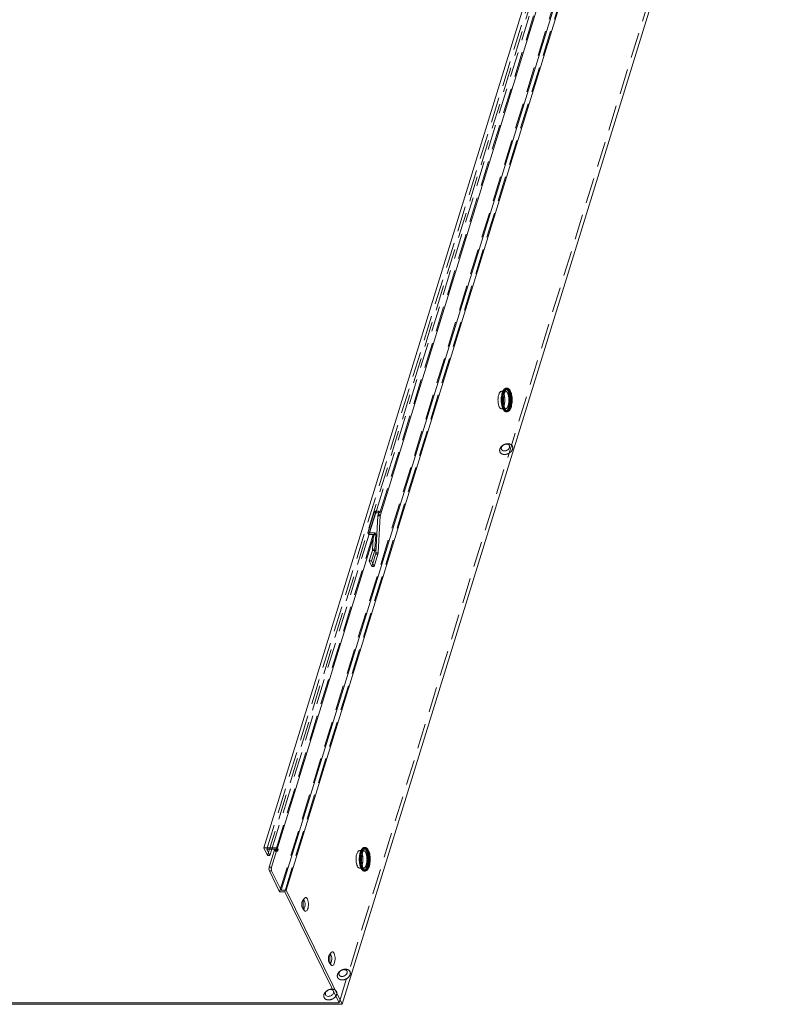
# Model space of a CAD drawing. Header units: millimetres. Extents: x 4497 to 13960, y 12291 to 16372.
# Tile 48 of 217: x 6052 to 6201, y 13938 to 14135. Entities that reach past the tile are written whole.
import ezdxf

# ---------------------------------------------------------------- set-up
doc = ezdxf.new("R2010")
doc.units = ezdxf.units.MM
doc.header["$LTSCALE"] = 0.8
doc.linetypes.add('HIDDEN', pattern=[9.525, 6.35, -3.175])
doc.layers.get('0').update_dxf_attribs({"linetype": 'CONTINUOUS', "lineweight": 0})
doc.layers.add('3', color=5, linetype='HIDDEN', lineweight=0)

msp = doc.modelspace()

# ---------------------------------------------------------------- linework, layer by layer
for p, q in [((6100.685, 13968.965), (6183.944, 14238.39)), ((6104.176, 13960.461), (6188.899, 14234.625)), ((6105.189, 13960.461), (6189.913, 14234.625)), ((6116.4, 13937.617), (6201.123, 14211.781)), ((6124.057, 14035.653), (6176.189, 14204.355)), ((6148.276, 14060.363), (6148.58, 14060.363)), ((6150.104, 14060.356), (6149.931, 14060.631)), ((6148.276, 14056.863), (6148.566, 14056.863)), ((6121.553, 14032.023), (6122.885, 14036.331)), ((6123.037, 14036.02), (6121.802, 14032.023)), ((6121.875, 14032.023), (6123.104, 14036)), ((6123.806, 14036.331), (6122.885, 14036.331)), ((6122.885, 14036.331), (6123.037, 14036.02)), ((6123.71, 14036.02), (6123.037, 14036.02)), ((6123.556, 14035.415), (6123.129, 14028.014)), ((6123.556, 14035.415), (6124.016, 14035.415)), ((6123.589, 14028.014), (6124.016, 14035.415)), ((6123.596, 14035.653), (6123.806, 14036.331)), ((6123.596, 14035.653), (6124.057, 14035.653)), ((6103.449, 13968.965), (6122.935, 14032.023)), ((6122.935, 14032.023), (6121.553, 14032.023)), ((6122.935, 14032.023), (6123.111, 14031.664)), ((6123.111, 14031.664), (6122.942, 14028.735)), ((6122.902, 14028.497), (6122.252, 14026.394)), ((6122.503, 14025.882), (6123.089, 14027.777)), ((6122.786, 14025.306), (6123.549, 14027.777)), ((6123.549, 14027.777), (6123.089, 14027.777)), ((6123.589, 14028.014), (6123.129, 14028.014)), ((6122.252, 14026.394), (6122.786, 14025.306)), ((6100.685, 13968.965), (6103.449, 13968.965)), ((6100.685, 13968.965), (6101.448, 13967.411)), ((6103.601, 13968.654), (6101.298, 13968.654)), ((6101.298, 13968.654), (6101.908, 13967.411)), ((6101.778, 13965.048), (6102.867, 13968.573)), ((6101.908, 13967.411), (6102.293, 13968.654)), ((6102.238, 13965.048), (6103.327, 13968.573)), ((6103.327, 13968.573), (6102.867, 13968.573)), ((6103.116, 13968.573), (6103.141, 13968.654)), ((6103.327, 13968.573), (6103.48, 13968.262)), ((6103.449, 13968.965), (6103.601, 13968.654)), ((6103.48, 13968.262), (6103.601, 13968.654)), ((6119.854, 13968.391), (6120.158, 13968.391)), ((6121.682, 13968.384), (6121.51, 13968.659)), ((6101.448, 13967.411), (6101.908, 13967.411)), ((6101.778, 13965.048), (6102.238, 13965.048)), ((6119.854, 13964.891), (6120.145, 13964.891)), ((6101.809, 13964.346), (6102.27, 13964.346)), ((6101.809, 13964.346), (6103.868, 13960.15)), ((6104.176, 13960.461), (6102.27, 13964.346)), ((6104.176, 13960.461), (6105.189, 13960.461)), ((6116.4, 13937.617), (6105.189, 13960.461)), ((6104.881, 13960.15), (6103.868, 13960.15)), ((6104.881, 13960.15), (6115.787, 13937.927)), ((6108.868, 13956.364), (6108.761, 13956.534)), ((6114.207, 13945.486), (6114.099, 13945.656)), ((5914.687, 13937.617), (6116.4, 13937.617)), ((5914.995, 13937.927), (6115.787, 13937.927))]:
    msp.add_line(p, q)
for centre, radius, start, end in [((6151.166, 14059.36), 2.568, 156.20905, 160.13176), ((6151.274, 14057.943), 2.49, 200.39758, 202.36946), ((6150.356, 14057.748), 1.993, 203.85121, 206.11183), ((6150.647, 14057.721), 2.203, 202.69144, 206.07863), ((6151.382, 14057.949), 2.799, 199.67586, 201.46323), ((6150.551, 14057.586), 1.892, 206.1231, 208.07232), ((6150.905, 14057.789), 2.091, 202.31682, 206.06515), ((6150.616, 14057.65), 1.77, 206.11994, 208.24638), ((6125.208, 14035.347), 1.194, 172.6423, 176.72967), ((6122.397, 14028.082), 1.194, 352.6423, 356.72967), ((6122.744, 13967.388), 2.568, 156.20905, 160.13176), ((6121.935, 13965.775), 1.993, 203.85121, 206.11183), ((6122.225, 13965.749), 2.203, 202.69144, 206.07863), ((6122.961, 13965.977), 2.799, 199.67586, 201.46323), ((6122.129, 13965.613), 1.892, 206.1231, 208.07232), ((6122.852, 13965.97), 2.49, 200.39758, 202.36946), ((6122.484, 13965.817), 2.091, 202.31682, 206.06515), ((6122.195, 13965.677), 1.77, 206.11994, 208.24638), ((6108.473, 13958.221), 1.062, 26.1123, 28.69505), ((6113.811, 13947.343), 1.062, 26.1123, 28.69505)]:
    msp.add_arc(centre, radius, start, end)
for points, knots in [([(6148.275, 14060.363), (6148.139, 14060.363), (6147.931, 14060.164), (6147.782, 14059.842), (6147.676, 14059.485), (6147.611, 14059.075), (6147.58, 14058.492), (6147.618, 14058.048), (6147.68, 14057.763)], [0, 0, 0, 0, 0.1443205, 0.2528655, 0.384486, 0.5333876, 0.6916546, 1, 1, 1, 1]), ([(6148.256, 14058.163), (6148.246, 14058.292), (6148.224, 14058.798), (6148.266, 14059.309), (6148.344, 14059.678)], [0, 0, 0, 0, 0.2553307, 1, 1, 1, 1]), ([(6148.458, 14057.36), (6148.364, 14057.747), (6148.281, 14058.551), (6148.347, 14059.356), (6148.431, 14059.75)], [0, 0, 0, 0, 0.4967906, 1, 1, 1, 1]), ([(6148.344, 14059.678), (6148.356, 14059.734), (6148.404, 14059.94), (6148.47, 14060.142), (6148.532, 14060.283)], [0, 0, 0, 0, 0.2697214, 1, 1, 1, 1]), ([(6148.431, 14059.75), (6148.474, 14059.952), (6148.575, 14060.308), (6148.748, 14060.641), (6148.852, 14060.765)], [0, 0, 0, 0, 0.5608972, 1, 1, 1, 1]), ([(6148.615, 14059.75), (6148.531, 14059.356), (6148.466, 14058.551), (6148.548, 14057.747), (6148.642, 14057.36)], [0, 0, 0, 0, 0.5032144, 1, 1, 1, 1]), ([(6148.532, 14060.283), (6148.546, 14060.314), (6148.598, 14060.425), (6148.662, 14060.531), (6148.716, 14060.602)], [0, 0, 0, 0, 0.2727282, 1, 1, 1, 1]), ([(6148.751, 14060.233), (6148.737, 14060.196), (6148.684, 14060.037), (6148.642, 14059.875), (6148.615, 14059.75)], [0, 0, 0, 0, 0.2364337, 1, 1, 1, 1]), ([(6148.805, 14059.678), (6148.726, 14059.309), (6148.665, 14058.555), (6148.742, 14057.801), (6148.83, 14057.439)], [0, 0, 0, 0, 0.5032292, 1, 1, 1, 1]), ([(6148.993, 14060.283), (6148.973, 14060.239), (6148.894, 14060.043), (6148.839, 14059.838), (6148.805, 14059.678)], [0, 0, 0, 0, 0.2293328, 1, 1, 1, 1]), ([(6149.427, 14060.988), (6149.37, 14060.988), (6149.209, 14060.947), (6148.987, 14060.734), (6148.872, 14060.521), (6148.816, 14060.396)], [0, 0, 0, 0, 0.1912272, 0.5386349, 1, 1, 1, 1]), ([(6148.908, 14060.827), (6148.933, 14060.852), (6149.027, 14060.935), (6149.153, 14060.988), (6149.243, 14060.988)], [0, 0, 0, 0, 0.2845154, 1, 1, 1, 1]), ([(6149.166, 14060.587), (6149.15, 14060.566), (6149.083, 14060.47), (6149.029, 14060.366), (6148.993, 14060.283)], [0, 0, 0, 0, 0.2290259, 1, 1, 1, 1]), ([(6149.931, 14060.63), (6149.847, 14060.731), (6149.671, 14060.868), (6149.404, 14060.816), (6149.3, 14060.736), (6149.252, 14060.687)], [0, 0, 0, 0, 0.5084927, 0.7353421, 1, 1, 1, 1]), ([(6149.729, 14060.858), (6149.706, 14060.879), (6149.619, 14060.947), (6149.507, 14060.988), (6149.427, 14060.988)], [0, 0, 0, 0, 0.2792561, 1, 1, 1, 1]), ([(6149.931, 14056.596), (6150.007, 14056.687), (6150.141, 14056.919), (6150.344, 14057.502), (6150.46, 14058.371), (6150.409, 14059.405), (6150.241, 14060.077), (6150.104, 14060.356)], [0, 0, 0, 0, 0.0910028, 0.2036757, 0.4748933, 0.7604046, 1, 1, 1, 1]), ([(6147.68, 14057.763), (6147.691, 14057.714), (6147.734, 14057.536), (6147.794, 14057.362), (6147.852, 14057.242)], [0, 0, 0, 0, 0.2736859, 1, 1, 1, 1]), ([(6147.852, 14057.242), (6147.88, 14057.186), (6147.971, 14057.021), (6148.145, 14056.863), (6148.277, 14056.863)], [0, 0, 0, 0, 0.3224925, 1, 1, 1, 1]), ([(6148.369, 14057.439), (6148.355, 14057.496), (6148.303, 14057.734), (6148.271, 14057.978), (6148.256, 14058.163)], [0, 0, 0, 0, 0.2385491, 1, 1, 1, 1]), ([(6148.533, 14056.942), (6148.517, 14056.979), (6148.451, 14057.14), (6148.401, 14057.308), (6148.369, 14057.439)], [0, 0, 0, 0, 0.2314875, 1, 1, 1, 1]), ([(6148.614, 14056.871), (6148.599, 14056.908), (6148.537, 14057.068), (6148.488, 14057.232), (6148.458, 14057.36)], [0, 0, 0, 0, 0.2336018, 1, 1, 1, 1]), ([(6148.642, 14057.36), (6148.649, 14057.329), (6148.679, 14057.21), (6148.716, 14057.092), (6148.746, 14057.006)], [0, 0, 0, 0, 0.2602314, 1, 1, 1, 1]), ([(6148.83, 14057.439), (6148.837, 14057.407), (6148.869, 14057.284), (6148.907, 14057.163), (6148.94, 14057.075)], [0, 0, 0, 0, 0.261554, 1, 1, 1, 1]), ([(6148.882, 14056.695), (6148.9, 14056.662), (6148.968, 14056.544), (6149.052, 14056.433), (6149.126, 14056.368)], [0, 0, 0, 0, 0.2790132, 1, 1, 1, 1]), ([(6149.243, 14056.238), (6149.217, 14056.238), (6149.106, 14056.25), (6149.005, 14056.311), (6148.941, 14056.368)], [0, 0, 0, 0, 0.2317156, 1, 1, 1, 1]), ([(6149.057, 14056.812), (6149.073, 14056.781), (6149.137, 14056.672), (6149.215, 14056.57), (6149.283, 14056.51)], [0, 0, 0, 0, 0.2787009, 1, 1, 1, 1]), ([(6149.126, 14056.368), (6149.137, 14056.358), (6149.181, 14056.321), (6149.231, 14056.29), (6149.27, 14056.273)], [0, 0, 0, 0, 0.2661466, 1, 1, 1, 1]), ([(6149.283, 14056.51), (6149.306, 14056.49), (6149.391, 14056.423), (6149.503, 14056.385), (6149.581, 14056.389)], [0, 0, 0, 0, 0.280263, 1, 1, 1, 1]), ([(6149.427, 14056.238), (6149.456, 14056.238), (6149.582, 14056.254), (6149.694, 14056.331), (6149.762, 14056.4)], [0, 0, 0, 0, 0.228027, 1, 1, 1, 1]), ([(6149.581, 14056.389), (6149.607, 14056.39), (6149.719, 14056.408), (6149.818, 14056.478), (6149.879, 14056.539)], [0, 0, 0, 0, 0.2277758, 1, 1, 1, 1]), ([(6122.902, 14028.497), (6122.907, 14028.515), (6122.928, 14028.593), (6122.938, 14028.673), (6122.942, 14028.735)], [0, 0, 0, 0, 0.2309368, 1, 1, 1, 1]), ([(6119.854, 13968.391), (6119.717, 13968.391), (6119.509, 13968.192), (6119.361, 13967.87), (6119.254, 13967.513), (6119.189, 13967.102), (6119.158, 13966.52), (6119.197, 13966.076), (6119.259, 13965.791)], [0, 0, 0, 0, 0.1443205, 0.2528655, 0.384486, 0.5333876, 0.6916546, 1, 1, 1, 1]), ([(6120.009, 13967.778), (6120.052, 13967.98), (6120.153, 13968.336), (6120.327, 13968.669), (6120.43, 13968.793)], [0, 0, 0, 0, 0.5608972, 1, 1, 1, 1]), ([(6120.111, 13968.311), (6120.124, 13968.342), (6120.177, 13968.453), (6120.24, 13968.559), (6120.295, 13968.629)], [0, 0, 0, 0, 0.2727282, 1, 1, 1, 1]), ([(6121.006, 13969.016), (6120.949, 13969.016), (6120.788, 13968.974), (6120.565, 13968.761), (6120.45, 13968.549), (6120.395, 13968.424)], [0, 0, 0, 0, 0.1912272, 0.5386349, 1, 1, 1, 1]), ([(6120.486, 13968.854), (6120.512, 13968.88), (6120.605, 13968.963), (6120.732, 13969.016), (6120.822, 13969.016)], [0, 0, 0, 0, 0.2845154, 1, 1, 1, 1]), ([(6120.744, 13968.615), (6120.728, 13968.593), (6120.662, 13968.497), (6120.608, 13968.393), (6120.571, 13968.311)], [0, 0, 0, 0, 0.2290259, 1, 1, 1, 1]), ([(6121.51, 13968.658), (6121.425, 13968.759), (6121.249, 13968.896), (6120.982, 13968.843), (6120.879, 13968.763), (6120.83, 13968.715)], [0, 0, 0, 0, 0.5084927, 0.7353421, 1, 1, 1, 1]), ([(6121.307, 13968.886), (6121.284, 13968.906), (6121.197, 13968.975), (6121.085, 13969.016), (6121.006, 13969.016)], [0, 0, 0, 0, 0.2792561, 1, 1, 1, 1]), ([(6121.51, 13964.624), (6121.585, 13964.714), (6121.719, 13964.946), (6121.922, 13965.529), (6122.038, 13966.399), (6121.988, 13967.432), (6121.819, 13968.105), (6121.682, 13968.384)], [0, 0, 0, 0, 0.0910028, 0.2036757, 0.4748933, 0.7604046, 1, 1, 1, 1]), ([(6119.835, 13966.191), (6119.824, 13966.32), (6119.802, 13966.826), (6119.844, 13967.337), (6119.923, 13967.706)], [0, 0, 0, 0, 0.2553307, 1, 1, 1, 1]), ([(6120.036, 13965.387), (6119.942, 13965.774), (6119.86, 13966.578), (6119.926, 13967.383), (6120.009, 13967.778)], [0, 0, 0, 0, 0.4967906, 1, 1, 1, 1]), ([(6119.923, 13967.706), (6119.934, 13967.762), (6119.983, 13967.967), (6120.048, 13968.17), (6120.111, 13968.311)], [0, 0, 0, 0, 0.2697214, 1, 1, 1, 1]), ([(6120.194, 13967.778), (6120.11, 13967.383), (6120.044, 13966.578), (6120.126, 13965.774), (6120.22, 13965.387)], [0, 0, 0, 0, 0.5032144, 1, 1, 1, 1]), ([(6120.329, 13968.26), (6120.316, 13968.223), (6120.262, 13968.065), (6120.22, 13967.903), (6120.194, 13967.778)], [0, 0, 0, 0, 0.2364337, 1, 1, 1, 1]), ([(6120.383, 13967.706), (6120.305, 13967.336), (6120.243, 13966.582), (6120.32, 13965.829), (6120.408, 13965.467)], [0, 0, 0, 0, 0.5032292, 1, 1, 1, 1]), ([(6120.571, 13968.311), (6120.552, 13968.267), (6120.473, 13968.07), (6120.417, 13967.865), (6120.383, 13967.706)], [0, 0, 0, 0, 0.2293328, 1, 1, 1, 1]), ([(6101.809, 13964.346), (6101.759, 13964.448), (6101.723, 13964.69), (6101.741, 13964.93), (6101.778, 13965.048)], [0, 0, 0, 0, 0.4803321, 1, 1, 1, 1]), ([(6102.238, 13965.048), (6102.233, 13965.031), (6102.212, 13964.953), (6102.202, 13964.873), (6102.198, 13964.811)], [0, 0, 0, 0, 0.2295371, 1, 1, 1, 1]), ([(6102.229, 13964.46), (6102.232, 13964.449), (6102.243, 13964.41), (6102.257, 13964.372), (6102.27, 13964.346)], [0, 0, 0, 0, 0.2708792, 1, 1, 1, 1]), ([(6119.259, 13965.791), (6119.269, 13965.742), (6119.312, 13965.564), (6119.372, 13965.389), (6119.431, 13965.27)], [0, 0, 0, 0, 0.2736859, 1, 1, 1, 1]), ([(6119.431, 13965.27), (6119.458, 13965.214), (6119.549, 13965.049), (6119.723, 13964.891), (6119.855, 13964.891)], [0, 0, 0, 0, 0.3224925, 1, 1, 1, 1]), ([(6119.947, 13965.467), (6119.934, 13965.523), (6119.882, 13965.762), (6119.85, 13966.005), (6119.835, 13966.191)], [0, 0, 0, 0, 0.2385491, 1, 1, 1, 1]), ([(6120.111, 13964.969), (6120.095, 13965.006), (6120.029, 13965.168), (6119.979, 13965.336), (6119.947, 13965.467)], [0, 0, 0, 0, 0.2314875, 1, 1, 1, 1]), ([(6120.193, 13964.899), (6120.177, 13964.936), (6120.115, 13965.095), (6120.067, 13965.26), (6120.036, 13965.387)], [0, 0, 0, 0, 0.2336018, 1, 1, 1, 1]), ([(6120.22, 13965.387), (6120.227, 13965.356), (6120.258, 13965.237), (6120.294, 13965.12), (6120.325, 13965.034)], [0, 0, 0, 0, 0.2602314, 1, 1, 1, 1]), ([(6120.408, 13965.467), (6120.416, 13965.434), (6120.447, 13965.311), (6120.485, 13965.19), (6120.518, 13965.102)], [0, 0, 0, 0, 0.261554, 1, 1, 1, 1]), ([(6120.46, 13964.723), (6120.478, 13964.689), (6120.546, 13964.571), (6120.63, 13964.461), (6120.704, 13964.396)], [0, 0, 0, 0, 0.2790132, 1, 1, 1, 1]), ([(6120.822, 13964.266), (6120.796, 13964.266), (6120.685, 13964.278), (6120.584, 13964.339), (6120.52, 13964.396)], [0, 0, 0, 0, 0.2317156, 1, 1, 1, 1]), ([(6120.635, 13964.839), (6120.652, 13964.809), (6120.715, 13964.7), (6120.793, 13964.598), (6120.861, 13964.538)], [0, 0, 0, 0, 0.2787009, 1, 1, 1, 1]), ([(6120.704, 13964.396), (6120.716, 13964.385), (6120.76, 13964.349), (6120.809, 13964.318), (6120.848, 13964.3)], [0, 0, 0, 0, 0.2661466, 1, 1, 1, 1]), ([(6120.861, 13964.538), (6120.884, 13964.517), (6120.969, 13964.45), (6121.081, 13964.413), (6121.159, 13964.416)], [0, 0, 0, 0, 0.280263, 1, 1, 1, 1]), ([(6121.005, 13964.266), (6121.034, 13964.266), (6121.161, 13964.281), (6121.272, 13964.358), (6121.341, 13964.427)], [0, 0, 0, 0, 0.228027, 1, 1, 1, 1]), ([(6121.159, 13964.416), (6121.185, 13964.417), (6121.298, 13964.436), (6121.396, 13964.505), (6121.458, 13964.567)], [0, 0, 0, 0, 0.2277758, 1, 1, 1, 1]), ([(6108.674, 13958.465), (6108.684, 13958.498), (6108.724, 13958.614), (6108.776, 13958.728), (6108.825, 13958.801)], [0, 0, 0, 0, 0.278425, 1, 1, 1, 1]), ([(6108.866, 13958.856), (6108.914, 13958.913), (6109.032, 13959.017), (6109.187, 13958.972), (6109.24, 13958.933)], [0, 0, 0, 0, 0.5323765, 1, 1, 1, 1]), ([(6109.24, 13958.933), (6109.255, 13958.922), (6109.322, 13958.865), (6109.372, 13958.791), (6109.404, 13958.731)], [0, 0, 0, 0, 0.2180517, 1, 1, 1, 1]), ([(6109.426, 13958.688), (6109.507, 13958.525), (6109.609, 13958.131), (6109.647, 13957.519), (6109.579, 13956.928), (6109.456, 13956.562), (6109.364, 13956.424)], [0, 0, 0, 0, 0.2347095, 0.5149326, 0.7868169, 1, 1, 1, 1]), ([(6108.56, 13957.486), (6108.557, 13957.573), (6108.558, 13957.902), (6108.603, 13958.233), (6108.674, 13958.465)], [0, 0, 0, 0, 0.2645303, 1, 1, 1, 1]), ([(6108.679, 13956.741), (6108.662, 13956.796), (6108.596, 13957.039), (6108.567, 13957.292), (6108.56, 13957.486)], [0, 0, 0, 0, 0.2294813, 1, 1, 1, 1]), ([(6108.761, 13956.534), (6108.753, 13956.55), (6108.722, 13956.617), (6108.696, 13956.687), (6108.679, 13956.741)], [0, 0, 0, 0, 0.2340952, 1, 1, 1, 1]), ([(6108.94, 13957.233), (6108.92, 13957.123), (6108.873, 13956.945), (6108.756, 13956.776), (6108.688, 13956.748)], [0, 0, 0, 0, 0.6044246, 1, 1, 1, 1]), ([(6108.708, 13958.465), (6108.721, 13958.457), (6108.78, 13958.412), (6108.82, 13958.348), (6108.845, 13958.296)], [0, 0, 0, 0, 0.2093117, 1, 1, 1, 1]), ([(6108.845, 13958.296), (6108.919, 13958.146), (6108.987, 13957.784), (6108.976, 13957.422), (6108.94, 13957.233)], [0, 0, 0, 0, 0.4667952, 1, 1, 1, 1]), ([(6109.364, 13956.424), (6109.307, 13956.339), (6109.184, 13956.211), (6108.975, 13956.255), (6108.903, 13956.324), (6108.868, 13956.364)], [0, 0, 0, 0, 0.5146749, 0.7331551, 1, 1, 1, 1]), ([(6113.899, 13946.607), (6113.896, 13946.694), (6113.896, 13947.024), (6113.941, 13947.355), (6114.012, 13947.587)], [0, 0, 0, 0, 0.2645303, 1, 1, 1, 1]), ([(6114.012, 13947.587), (6114.022, 13947.619), (6114.062, 13947.736), (6114.114, 13947.849), (6114.164, 13947.923)], [0, 0, 0, 0, 0.278425, 1, 1, 1, 1]), ([(6114.046, 13947.586), (6114.06, 13947.579), (6114.118, 13947.534), (6114.158, 13947.47), (6114.183, 13947.418)], [0, 0, 0, 0, 0.2093117, 1, 1, 1, 1]), ([(6114.183, 13947.418), (6114.257, 13947.268), (6114.325, 13946.905), (6114.314, 13946.544), (6114.279, 13946.355)], [0, 0, 0, 0, 0.4667952, 1, 1, 1, 1]), ([(6114.204, 13947.978), (6114.252, 13948.035), (6114.371, 13948.138), (6114.525, 13948.093), (6114.578, 13948.055)], [0, 0, 0, 0, 0.5323765, 1, 1, 1, 1]), ([(6114.578, 13948.055), (6114.593, 13948.044), (6114.66, 13947.987), (6114.71, 13947.912), (6114.743, 13947.852)], [0, 0, 0, 0, 0.2180517, 1, 1, 1, 1]), ([(6114.765, 13947.81), (6114.845, 13947.646), (6114.947, 13947.253), (6114.985, 13946.641), (6114.917, 13946.05), (6114.794, 13945.684), (6114.702, 13945.546)], [0, 0, 0, 0, 0.2347095, 0.5149326, 0.7868169, 1, 1, 1, 1]), ([(6114.017, 13945.863), (6114, 13945.918), (6113.934, 13946.161), (6113.906, 13946.413), (6113.899, 13946.607)], [0, 0, 0, 0, 0.2294813, 1, 1, 1, 1]), ([(6114.099, 13945.656), (6114.091, 13945.671), (6114.06, 13945.739), (6114.035, 13945.808), (6114.017, 13945.863)], [0, 0, 0, 0, 0.2340952, 1, 1, 1, 1]), ([(6114.279, 13946.355), (6114.258, 13946.244), (6114.211, 13946.067), (6114.095, 13945.898), (6114.027, 13945.869)], [0, 0, 0, 0, 0.6044246, 1, 1, 1, 1]), ([(6114.702, 13945.546), (6114.646, 13945.461), (6114.522, 13945.333), (6114.313, 13945.377), (6114.241, 13945.445), (6114.207, 13945.486)], [0, 0, 0, 0, 0.5146749, 0.7331551, 1, 1, 1, 1]), ([(6113.053, 13939.886), (6113.027, 13939.802), (6113.008, 13939.625), (6113.168, 13939.29), (6113.581, 13939.166), (6113.98, 13939.24), (6114.37, 13939.425), (6114.604, 13939.688), (6114.665, 13939.886)], [0, 0, 0, 0, 0.1121284, 0.2172241, 0.4500789, 0.5902441, 0.7357976, 1, 1, 1, 1]), ([(6114.665, 13939.886), (6114.691, 13939.969), (6114.709, 13940.146), (6114.55, 13940.481), (6114.137, 13940.605), (6113.738, 13940.531), (6113.347, 13940.346), (6113.114, 13940.083), (6113.053, 13939.886)], [0, 0, 0, 0, 0.1121284, 0.2172241, 0.4500789, 0.5902441, 0.7357976, 1, 1, 1, 1])]:
    msp.add_open_spline(points, degree=3, knots=knots)
for points in [[(6148.852, 14060.765), (6148.87, 14060.787), (6148.888, 14060.807), (6148.908, 14060.827)], [(6149.252, 14060.687), (6149.22, 14060.656), (6149.192, 14060.622), (6149.166, 14060.587)], [(6149.819, 14060.764), (6149.792, 14060.798), (6149.762, 14060.829), (6149.729, 14060.858)], [(6148.645, 14056.728), (6148.616, 14056.774), (6148.59, 14056.822), (6148.566, 14056.87)], [(6148.756, 14056.594), (6148.724, 14056.646), (6148.695, 14056.699), (6148.668, 14056.753)], [(6148.851, 14056.462), (6148.816, 14056.504), (6148.785, 14056.549), (6148.756, 14056.594)], [(6148.777, 14056.925), (6148.8, 14056.866), (6148.825, 14056.809), (6148.852, 14056.753)], [(6148.941, 14056.368), (6148.909, 14056.397), (6148.879, 14056.429), (6148.851, 14056.462)], [(6149.27, 14056.273), (6149.319, 14056.251), (6149.373, 14056.238), (6149.427, 14056.238)], [(6149.879, 14056.539), (6149.898, 14056.557), (6149.915, 14056.577), (6149.931, 14056.596)], [(6123.556, 14035.415), (6123.559, 14035.47), (6123.566, 14035.526), (6123.577, 14035.58)], [(6123.577, 14035.58), (6123.583, 14035.604), (6123.589, 14035.629), (6123.596, 14035.653)], [(6124.057, 14035.653), (6124.041, 14035.603), (6124.031, 14035.552), (6124.024, 14035.5)], [(6123.107, 14027.849), (6123.102, 14027.825), (6123.096, 14027.8), (6123.089, 14027.777)], [(6123.129, 14028.014), (6123.125, 14027.959), (6123.119, 14027.903), (6123.107, 14027.849)], [(6123.549, 14027.777), (6123.564, 14027.826), (6123.575, 14027.878), (6123.581, 14027.929)], [(6120.43, 13968.793), (6120.448, 13968.814), (6120.467, 13968.835), (6120.486, 13968.854)], [(6120.83, 13968.715), (6120.799, 13968.684), (6120.77, 13968.65), (6120.744, 13968.615)], [(6121.398, 13968.792), (6121.37, 13968.825), (6121.34, 13968.857), (6121.307, 13968.886)], [(6102.198, 13964.811), (6102.193, 13964.725), (6102.196, 13964.638), (6102.21, 13964.554)], [(6102.21, 13964.554), (6102.215, 13964.522), (6102.221, 13964.491), (6102.229, 13964.46)], [(6120.223, 13964.755), (6120.195, 13964.801), (6120.169, 13964.849), (6120.145, 13964.898)], [(6120.334, 13964.622), (6120.302, 13964.673), (6120.273, 13964.726), (6120.247, 13964.78)], [(6120.429, 13964.49), (6120.395, 13964.532), (6120.363, 13964.576), (6120.334, 13964.622)], [(6120.355, 13964.952), (6120.378, 13964.894), (6120.403, 13964.837), (6120.431, 13964.78)], [(6120.52, 13964.396), (6120.487, 13964.425), (6120.457, 13964.456), (6120.429, 13964.49)], [(6121.458, 13964.567), (6121.476, 13964.585), (6121.493, 13964.604), (6121.51, 13964.624)], [(6120.848, 13964.3), (6120.897, 13964.279), (6120.952, 13964.266), (6121.005, 13964.266)], [(6108.825, 13958.801), (6108.838, 13958.82), (6108.852, 13958.839), (6108.866, 13958.856)], [(6114.164, 13947.923), (6114.176, 13947.942), (6114.19, 13947.96), (6114.204, 13947.978)]]:
    msp.add_open_spline(points, degree=3)
at = {"layer": '3'}
for p, q in [((6101.298, 13968.654), (6184.557, 14238.079)), ((6101.448, 13967.411), (6184.707, 14236.836)), ((6103.868, 13960.15), (6188.591, 14234.314)), ((6104.881, 13960.15), (6189.605, 14234.314)), ((6115.787, 13937.927), (6200.51, 14212.092)), ((6123.104, 14036), (6175.13, 14204.355)), ((6123.958, 14036.02), (6175.881, 14204.044)), ((6148.58, 14060.363), (6149.105, 14060.363)), ((6148.739, 14060.63), (6148.852, 14060.765)), ((6149.243, 14060.988), (6149.427, 14060.988)), ((6149.932, 14060.63), (6149.818, 14060.765)), ((6150.002, 14060.474), (6149.819, 14060.764)), ((6148.566, 14056.863), (6149.105, 14056.863)), ((6148.739, 14056.597), (6148.852, 14056.461)), ((6149.243, 14056.238), (6149.427, 14056.238)), ((6149.932, 14056.597), (6149.818, 14056.461)), ((6123.958, 14036.02), (6123.71, 14036.02)), ((6123.806, 14036.331), (6123.958, 14036.02)), ((6102.293, 13968.654), (6121.875, 14032.023)), ((6103.141, 13968.654), (6122.627, 14031.712)), ((6121.553, 14032.023), (6121.706, 14031.712)), ((6121.802, 14032.023), (6121.706, 14031.712)), ((6122.627, 14031.712), (6121.706, 14031.712)), ((6122.481, 14028.735), (6122.65, 14031.664)), ((6122.627, 14031.712), (6122.65, 14031.664)), ((6122.65, 14031.664), (6123.111, 14031.664)), ((6122.441, 14028.497), (6121.791, 14026.394)), ((6122.441, 14028.497), (6122.902, 14028.497)), ((6122.481, 14028.735), (6122.942, 14028.735)), ((6122.252, 14026.394), (6121.791, 14026.394)), ((6121.791, 14026.394), (6122.325, 14025.306)), ((6122.325, 14025.306), (6122.503, 14025.882)), ((6122.786, 14025.306), (6122.325, 14025.306)), ((6102.867, 13968.573), (6103.019, 13968.262)), ((6103.019, 13968.262), (6103.116, 13968.573)), ((6120.158, 13968.391), (6120.683, 13968.391)), ((6120.317, 13968.657), (6120.43, 13968.793)), ((6120.822, 13969.016), (6121.006, 13969.016)), ((6121.51, 13968.657), (6121.397, 13968.793)), ((6121.581, 13968.501), (6121.398, 13968.792)), ((6103.48, 13968.262), (6103.019, 13968.262)), ((6120.145, 13964.891), (6120.683, 13964.891)), ((6120.317, 13964.624), (6120.43, 13964.489)), ((6121.51, 13964.624), (6121.397, 13964.488)), ((6120.822, 13964.266), (6121.006, 13964.266)), ((6108.489, 13958.404), (6108.867, 13958.857)), ((6108.491, 13956.817), (6108.421, 13956.926)), ((6108.489, 13956.818), (6108.867, 13956.365)), ((6113.827, 13947.526), (6114.206, 13947.979)), ((6113.829, 13945.939), (6113.76, 13946.047)), ((6113.827, 13945.94), (6114.205, 13945.487))]:
    msp.add_line(p, q, dxfattribs=at)
for centre, radius, start, end in [((6149.505, 14059.99), 0.998, 140.14273, 142.23241), ((6149.726, 14057.399), 1.273, 211.82956, 215.84036), ((6149.58, 14057.294), 1.093, 215.88558, 218.18659), ((6149.504, 14057.235), 0.997, 218.19711, 219.84838), ((6121.084, 13968.018), 0.998, 140.14273, 142.23241), ((6121.297, 13965.421), 1.264, 211.8191, 216.14684), ((6121.152, 13965.317), 1.084, 216.20814, 218.19199), ((6121.083, 13965.262), 0.997, 218.19711, 219.84838)]:
    msp.add_arc(centre, radius, start, end, dxfattribs=at)
for points, knots in [([(6148.7, 14059.984), (6148.672, 14060.04), (6148.581, 14060.205), (6148.407, 14060.363), (6148.275, 14060.363)], [0, 0, 0, 0, 0.3224925, 1, 1, 1, 1]), ([(6148.277, 14056.863), (6148.447, 14056.863), (6148.688, 14057.159), (6148.837, 14057.582), (6148.933, 14058.053), (6148.967, 14058.568), (6148.943, 14059.089), (6148.859, 14059.567), (6148.761, 14059.858), (6148.7, 14059.984)], [0, 0, 0, 0, 0.1509782, 0.2706167, 0.4141025, 0.5710905, 0.7291031, 0.8757824, 1, 1, 1, 1]), ([(6149.104, 14060.363), (6148.934, 14060.363), (6148.693, 14060.067), (6148.544, 14059.645), (6148.447, 14059.173), (6148.414, 14058.658), (6148.438, 14058.137), (6148.521, 14057.66), (6148.62, 14057.368), (6148.681, 14057.242)], [0, 0, 0, 0, 0.1509782, 0.2706167, 0.4141025, 0.5710905, 0.7291031, 0.8757824, 1, 1, 1, 1]), ([(6148.739, 14060.63), (6148.801, 14060.704), (6148.938, 14060.832), (6149.23, 14060.85), (6149.476, 14060.655), (6149.589, 14060.468), (6149.643, 14060.356)], [0, 0, 0, 0, 0.2460214, 0.4484655, 0.684215, 1, 1, 1, 1]), ([(6149.643, 14060.356), (6149.737, 14060.165), (6149.878, 14059.714), (6149.977, 14058.984), (6149.975, 14058.207), (6149.871, 14057.481), (6149.702, 14056.954), (6149.515, 14056.639), (6149.37, 14056.481), (6149.209, 14056.391), (6148.968, 14056.378), (6148.817, 14056.503), (6148.739, 14056.596)], [0, 0, 0, 0, 0.1345233, 0.2947559, 0.4639121, 0.6233157, 0.7563499, 0.8096324, 0.8537019, 0.8902401, 0.9233368, 1, 1, 1, 1]), ([(6149.529, 14059.984), (6149.501, 14060.04), (6149.41, 14060.205), (6149.236, 14060.363), (6149.104, 14060.363)], [0, 0, 0, 0, 0.3224925, 1, 1, 1, 1]), ([(6149.105, 14056.863), (6149.276, 14056.863), (6149.517, 14057.159), (6149.666, 14057.582), (6149.762, 14058.053), (6149.796, 14058.568), (6149.772, 14059.089), (6149.688, 14059.567), (6149.59, 14059.858), (6149.529, 14059.984)], [0, 0, 0, 0, 0.1509782, 0.2706167, 0.4141025, 0.5710905, 0.7291031, 0.8757824, 1, 1, 1, 1]), ([(6149.243, 14060.988), (6149.296, 14060.988), (6149.443, 14060.953), (6149.653, 14060.77), (6149.764, 14060.583), (6149.818, 14060.474)], [0, 0, 0, 0, 0.1958074, 0.5448829, 1, 1, 1, 1]), ([(6149.818, 14060.474), (6149.902, 14060.303), (6150.035, 14059.907), (6150.148, 14059.259), (6150.181, 14058.551), (6150.135, 14057.852), (6150.004, 14057.212), (6149.802, 14056.639), (6149.474, 14056.238), (6149.243, 14056.238)], [0, 0, 0, 0, 0.1242665, 0.2709254, 0.4290208, 0.5860257, 0.7294963, 0.8491181, 1, 1, 1, 1]), ([(6149.818, 14056.461), (6149.899, 14056.558), (6150.042, 14056.805), (6150.258, 14057.428), (6150.382, 14058.356), (6150.328, 14059.459), (6150.148, 14060.176), (6150.002, 14060.474)], [0, 0, 0, 0, 0.0910449, 0.2037482, 0.474979, 0.7604629, 1, 1, 1, 1]), ([(6148.681, 14057.242), (6148.709, 14057.186), (6148.8, 14057.021), (6148.974, 14056.863), (6149.105, 14056.863)], [0, 0, 0, 0, 0.3224925, 1, 1, 1, 1]), ([(6150.502, 14048.79), (6150.542, 14048.922), (6150.572, 14049.2), (6150.389, 14049.584), (6150.02, 14049.822), (6149.551, 14049.894), (6149.043, 14049.807), (6148.433, 14049.513), (6148.065, 14049.1), (6147.969, 14048.79)], [0, 0, 0, 0, 0.1115998, 0.2161178, 0.3271185, 0.4529862, 0.5923162, 0.7371331, 1, 1, 1, 1]), ([(6149.889, 14049.101), (6149.914, 14049.185), (6149.933, 14049.362), (6149.774, 14049.697), (6149.361, 14049.821), (6148.962, 14049.747), (6148.571, 14049.562), (6148.338, 14049.298), (6148.277, 14049.101)], [0, 0, 0, 0, 0.1121284, 0.2172241, 0.4500789, 0.5902441, 0.7357976, 1, 1, 1, 1]), ([(6147.969, 14048.79), (6147.928, 14048.659), (6147.899, 14048.381), (6148.082, 14047.997), (6148.45, 14047.758), (6148.919, 14047.687), (6149.427, 14047.774), (6150.037, 14048.067), (6150.406, 14048.48), (6150.502, 14048.79)], [0, 0, 0, 0, 0.1115998, 0.2161178, 0.3271185, 0.4529862, 0.5923162, 0.7371331, 1, 1, 1, 1]), ([(6148.277, 14049.101), (6148.251, 14049.017), (6148.232, 14048.841), (6148.392, 14048.505), (6148.804, 14048.381), (6149.204, 14048.455), (6149.594, 14048.641), (6149.828, 14048.904), (6149.889, 14049.101)], [0, 0, 0, 0, 0.1121284, 0.2172241, 0.4500789, 0.5902441, 0.7357976, 1, 1, 1, 1]), ([(6122.481, 14028.735), (6122.48, 14028.713), (6122.473, 14028.633), (6122.459, 14028.553), (6122.441, 14028.497)], [0, 0, 0, 0, 0.2660227, 1, 1, 1, 1]), ([(6120.278, 13968.012), (6120.25, 13968.068), (6120.159, 13968.233), (6119.985, 13968.391), (6119.854, 13968.391)], [0, 0, 0, 0, 0.3224925, 1, 1, 1, 1]), ([(6120.683, 13968.391), (6120.513, 13968.39), (6120.271, 13968.095), (6120.123, 13967.672), (6120.026, 13967.201), (6119.992, 13966.686), (6120.017, 13966.164), (6120.1, 13965.687), (6120.198, 13965.396), (6120.26, 13965.27)], [0, 0, 0, 0, 0.1509782, 0.2706167, 0.4141025, 0.5710905, 0.7291031, 0.8757824, 1, 1, 1, 1]), ([(6120.317, 13968.658), (6120.38, 13968.732), (6120.516, 13968.86), (6120.809, 13968.878), (6121.055, 13968.682), (6121.167, 13968.495), (6121.222, 13968.384)], [0, 0, 0, 0, 0.2460214, 0.4484655, 0.684215, 1, 1, 1, 1]), ([(6121.222, 13968.384), (6121.316, 13968.192), (6121.456, 13967.742), (6121.556, 13967.012), (6121.553, 13966.235), (6121.449, 13965.509), (6121.28, 13964.982), (6121.093, 13964.667), (6120.948, 13964.509), (6120.787, 13964.418), (6120.546, 13964.406), (6120.395, 13964.531), (6120.317, 13964.624)], [0, 0, 0, 0, 0.1345233, 0.2947559, 0.4639121, 0.6233157, 0.7563499, 0.8096324, 0.8537019, 0.8902401, 0.9233368, 1, 1, 1, 1]), ([(6121.107, 13968.012), (6121.079, 13968.068), (6120.988, 13968.233), (6120.814, 13968.391), (6120.683, 13968.391)], [0, 0, 0, 0, 0.3224925, 1, 1, 1, 1]), ([(6120.822, 13969.016), (6120.874, 13969.016), (6121.022, 13968.981), (6121.231, 13968.798), (6121.342, 13968.611), (6121.396, 13968.501)], [0, 0, 0, 0, 0.1958074, 0.5448829, 1, 1, 1, 1]), ([(6121.396, 13968.501), (6121.48, 13968.331), (6121.614, 13967.935), (6121.726, 13967.287), (6121.76, 13966.579), (6121.714, 13965.879), (6121.582, 13965.24), (6121.38, 13964.666), (6121.052, 13964.266), (6120.822, 13964.266)], [0, 0, 0, 0, 0.1242665, 0.2709254, 0.4290208, 0.5860257, 0.7294963, 0.8491181, 1, 1, 1, 1]), ([(6121.397, 13964.489), (6121.477, 13964.585), (6121.62, 13964.833), (6121.836, 13965.455), (6121.96, 13966.383), (6121.906, 13967.486), (6121.727, 13968.204), (6121.581, 13968.501)], [0, 0, 0, 0, 0.0910449, 0.2037482, 0.474979, 0.7604629, 1, 1, 1, 1]), ([(6119.855, 13964.891), (6120.025, 13964.891), (6120.266, 13965.187), (6120.415, 13965.609), (6120.512, 13966.08), (6120.546, 13966.596), (6120.521, 13967.117), (6120.438, 13967.594), (6120.34, 13967.886), (6120.278, 13968.012)], [0, 0, 0, 0, 0.1509782, 0.2706167, 0.4141025, 0.5710905, 0.7291031, 0.8757824, 1, 1, 1, 1]), ([(6120.684, 13964.891), (6120.854, 13964.891), (6121.095, 13965.187), (6121.244, 13965.609), (6121.341, 13966.08), (6121.374, 13966.596), (6121.35, 13967.117), (6121.267, 13967.594), (6121.169, 13967.886), (6121.107, 13968.012)], [0, 0, 0, 0, 0.1509782, 0.2706167, 0.4141025, 0.5710905, 0.7291031, 0.8757824, 1, 1, 1, 1]), ([(6120.26, 13965.27), (6120.287, 13965.214), (6120.378, 13965.049), (6120.552, 13964.891), (6120.684, 13964.891)], [0, 0, 0, 0, 0.3224925, 1, 1, 1, 1]), ([(6108.489, 13958.404), (6108.514, 13958.434), (6108.568, 13958.484), (6108.645, 13958.489), (6108.675, 13958.479)], [0, 0, 0, 0, 0.5485484, 1, 1, 1, 1]), ([(6108.421, 13956.926), (6108.367, 13957.035), (6108.301, 13957.299), (6108.281, 13957.707), (6108.334, 13958.091), (6108.423, 13958.325), (6108.489, 13958.404)], [0, 0, 0, 0, 0.2398529, 0.5256154, 0.7971425, 1, 1, 1, 1]), ([(6113.76, 13946.047), (6113.706, 13946.157), (6113.64, 13946.421), (6113.62, 13946.829), (6113.672, 13947.213), (6113.761, 13947.447), (6113.827, 13947.526)], [0, 0, 0, 0, 0.2398529, 0.5256154, 0.7971425, 1, 1, 1, 1]), ([(6113.827, 13947.526), (6113.852, 13947.555), (6113.906, 13947.606), (6113.983, 13947.611), (6114.013, 13947.601)], [0, 0, 0, 0, 0.5485484, 1, 1, 1, 1]), ([(6115.453, 13943.57), (6115.412, 13943.438), (6115.383, 13943.16), (6115.566, 13942.777), (6115.935, 13942.538), (6116.404, 13942.466), (6116.911, 13942.554), (6117.522, 13942.847), (6117.89, 13943.26), (6117.986, 13943.57)], [0, 0, 0, 0, 0.1115998, 0.2161178, 0.3271185, 0.4529862, 0.5923162, 0.7371331, 1, 1, 1, 1]), ([(6117.986, 13943.57), (6118.027, 13943.702), (6118.056, 13943.98), (6117.873, 13944.363), (6117.504, 13944.602), (6117.035, 13944.674), (6116.528, 13944.586), (6115.917, 13944.293), (6115.549, 13943.88), (6115.453, 13943.57)], [0, 0, 0, 0, 0.1115998, 0.2161178, 0.3271185, 0.4529862, 0.5923162, 0.7371331, 1, 1, 1, 1]), ([(6115.761, 13943.881), (6115.735, 13943.797), (6115.717, 13943.62), (6115.876, 13943.285), (6116.289, 13943.161), (6116.688, 13943.235), (6117.079, 13943.42), (6117.312, 13943.683), (6117.373, 13943.881)], [0, 0, 0, 0, 0.1121284, 0.2172241, 0.4500789, 0.5902441, 0.7357976, 1, 1, 1, 1]), ([(6117.373, 13943.881), (6117.399, 13943.964), (6117.418, 13944.141), (6117.258, 13944.476), (6116.845, 13944.6), (6116.446, 13944.526), (6116.055, 13944.341), (6115.822, 13944.078), (6115.761, 13943.881)], [0, 0, 0, 0, 0.1121284, 0.2172241, 0.4500789, 0.5902441, 0.7357976, 1, 1, 1, 1]), ([(6112.745, 13939.575), (6112.704, 13939.443), (6112.675, 13939.165), (6112.858, 13938.782), (6113.227, 13938.543), (6113.696, 13938.471), (6114.203, 13938.559), (6114.814, 13938.852), (6115.182, 13939.265), (6115.278, 13939.575)], [0, 0, 0, 0, 0.1115998, 0.2161178, 0.3271185, 0.4529862, 0.5923162, 0.7371331, 1, 1, 1, 1]), ([(6115.278, 13939.575), (6115.319, 13939.707), (6115.348, 13939.985), (6115.165, 13940.368), (6114.796, 13940.607), (6114.327, 13940.679), (6113.82, 13940.591), (6113.209, 13940.298), (6112.841, 13939.885), (6112.745, 13939.575)], [0, 0, 0, 0, 0.1115998, 0.2161178, 0.3271185, 0.4529862, 0.5923162, 0.7371331, 1, 1, 1, 1])]:
    msp.add_open_spline(points, degree=3, knots=knots, dxfattribs=at)
for points in [[(6149.762, 14056.4), (6149.782, 14056.419), (6149.801, 14056.44), (6149.818, 14056.461)], [(6121.341, 13964.427), (6121.36, 13964.447), (6121.379, 13964.467), (6121.397, 13964.489)], [(6108.675, 13958.479), (6108.687, 13958.476), (6108.698, 13958.471), (6108.708, 13958.465)], [(6108.558, 13956.758), (6108.532, 13956.773), (6108.51, 13956.794), (6108.491, 13956.816)], [(6108.688, 13956.748), (6108.648, 13956.731), (6108.596, 13956.736), (6108.558, 13956.758)], [(6114.013, 13947.601), (6114.025, 13947.598), (6114.036, 13947.593), (6114.046, 13947.586)], [(6113.896, 13945.879), (6113.871, 13945.894), (6113.848, 13945.915), (6113.829, 13945.938)], [(6114.027, 13945.869), (6113.986, 13945.853), (6113.934, 13945.857), (6113.896, 13945.879)]]:
    msp.add_open_spline(points, degree=3, dxfattribs=at)

doc.saveas('drawing.dxf')
